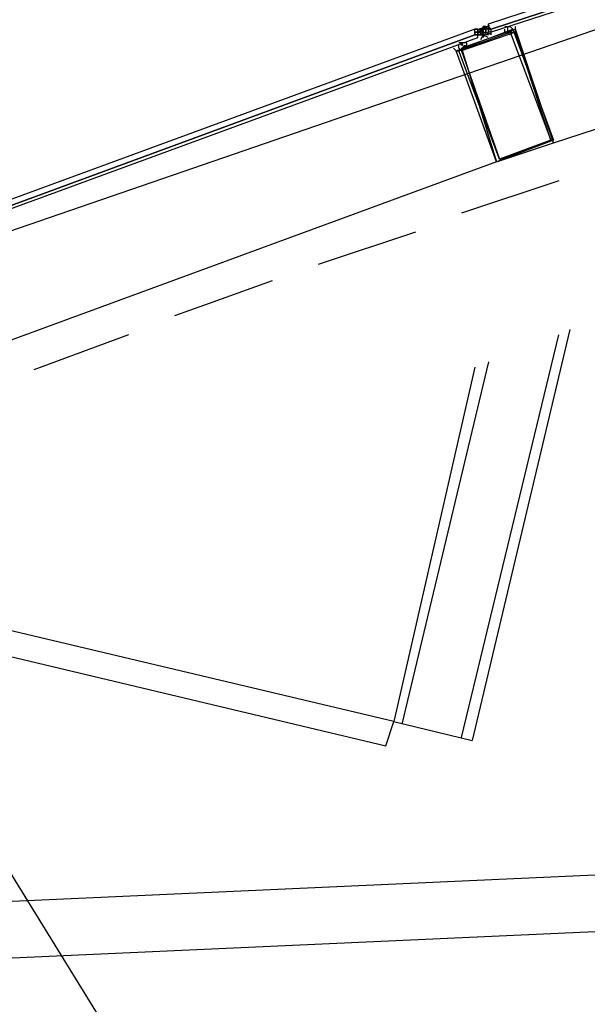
# Model space of a CAD drawing. Header units: feet. Extents: x -79 to 198, y -22 to 181.
# Tile 119 of 203: x 49.84 to 52.63, y 143.33 to 148.19. Entities that reach past the tile are written whole.
import ezdxf

# ---------------------------------------------------------------- set-up
doc = ezdxf.new("R2010")
doc.units = ezdxf.units.FT
doc.layers.add('A-AREA-UNIDAD', color=30, linetype='CONTINUOUS')
doc.layers.add('A-LINEA', color=7, linetype='CONTINUOUS')

msp = doc.modelspace()

# ---------------------------------------------------------------- linework, layer by layer
at = {"layer": 'A-AREA-UNIDAD'}
msp.add_lwpolyline([(59.44, 150.2578), (56.48, 149.4222), (56.192, 149.1733), (55.68, 149.1733), (48.72, 146.7733), (48.608, 146.4889), (48.032, 146.4889), (44.992, 145.2622), (44.88, 144.9778), (44.08, 144.8533), (41.248, 143.5378), (41.2, 143.3422), (40.752, 143.3422), (37.68, 141.7778), (37.632, 141.4222), (37.04, 141.3689), (34.48, 139.2178), (34.432, 138.7733), (33.92, 138.6133), (31.872, 136.1422)], dxfattribs=at)
at = {"layer": 'A-LINEA'}
for p, q in [((52.4667, 147.5778), (55.9867, 148.7378)), ((52.0978, 148.1378), (52.1529, 148.1558)), ((52.1467, 148.1644), (52.1467, 148.1644)), ((52.08, 148.1378), (52.08, 148.1378)), ((52.08, 148.1378), (52.08, 148.1378)), ((52.08, 148.1378), (52.0933, 148.1378)), ((52.08, 148.1378), (52.08, 148.1378)), ((52.08, 148.1378), (52.08, 148.1378)), ((52.08, 148.1378), (52.08, 148.1378)), ((52.08, 148.1378), (52.08, 148.1378)), ((52.0933, 148.1378), (52.08, 148.1378)), ((52.0933, 148.1244), (52.08, 148.1244)), ((52.08, 148.1244), (52.08, 148.1244)), ((52.08, 148.1244), (52.08, 148.1244)), ((52.08, 148.1244), (52.08, 148.1244)), ((52.08, 148.1244), (52.08, 148.1244)), ((52.08, 148.1244), (52.08, 148.1244)), ((52.08, 148.1244), (52.08, 148.1244)), ((52.08, 148.1244), (52.08, 148.1244)), ((52.08, 148.1244), (52.0933, 148.1244)), ((52.08, 148.1244), (52.08, 148.1111)), ((52.0933, 148.1244), (52.08, 148.1244)), ((52.0933, 148.1244), (52.08, 148.1244)), ((52.0933, 148.1244), (52.08, 148.1244)), ((52.0933, 148.1244), (52.08, 148.1244)), ((52.0933, 148.1244), (52.08, 148.1244)), ((52.0933, 148.1244), (52.08, 148.1244)), ((52.0933, 148.1244), (52.08, 148.1244)), ((52.08, 148.1111), (52.0933, 148.1111)), ((52.08, 148.1111), (52.08, 148.1111)), ((52.08, 148.1111), (52.0933, 148.1111)), ((52.08, 148.1111), (52.08, 148.1111)), ((52.0933, 148.1111), (52.08, 148.1111)), ((52.08, 148.1111), (52.08, 148.1111)), ((52.0876, 148.1244), (52.1421, 148.1445)), ((52.0933, 148.1378), (52.1067, 148.1378)), ((52.0933, 148.1378), (52.0933, 148.1378)), ((52.0933, 148.1378), (52.0933, 148.1378)), ((52.0933, 148.1378), (52.0933, 148.1378)), ((52.0933, 148.1378), (52.0933, 148.1378)), ((52.0933, 148.1378), (52.0933, 148.1378)), ((52.0933, 148.1378), (52.0933, 148.1378)), ((52.0933, 148.1378), (52.0933, 148.1378)), ((52.0933, 148.1378), (52.1067, 148.1378)), ((52.0933, 148.1244), (52.0933, 148.1378)), ((52.0933, 148.1378), (52.0933, 148.1244)), ((52.0933, 148.1378), (52.0933, 148.1378)), ((52.0933, 148.1378), (52.0933, 148.1378)), ((52.0933, 148.1378), (52.1067, 148.1378)), ((52.0933, 148.1378), (52.0933, 148.1244)), ((52.0933, 148.1378), (52.0933, 148.1378)), ((52.0933, 148.1378), (52.0933, 148.1378)), ((52.0933, 148.1378), (52.0933, 148.1378)), ((52.0933, 148.1378), (52.0933, 148.1244)), ((52.0933, 148.1378), (52.0933, 148.1244)), ((52.0933, 148.1378), (52.0933, 148.1244)), ((52.0933, 148.1378), (52.0933, 148.1378)), ((52.0933, 148.1378), (52.0933, 148.1378)), ((52.0933, 148.1378), (52.0933, 148.1378)), ((52.0933, 148.1378), (52.0933, 148.1378)), ((52.0933, 148.1378), (52.0933, 148.1378)), ((52.0933, 148.1378), (52.0933, 148.1378)), ((52.0933, 148.1378), (52.0933, 148.1378)), ((52.0933, 148.1244), (52.0933, 148.1244)), ((52.0933, 148.1244), (52.1067, 148.1244)), ((52.0933, 148.1111), (52.0933, 148.1244)), ((52.0933, 148.1244), (52.0933, 148.1244)), ((52.0933, 148.1244), (52.0933, 148.1244)), ((52.0933, 148.1244), (52.0933, 148.1244)), ((52.0933, 148.1244), (52.0933, 148.1244)), ((52.0933, 148.1244), (52.0933, 148.1244)), ((52.0933, 148.1244), (52.0933, 148.1244)), ((52.0933, 148.1244), (52.0933, 148.1244)), ((52.0933, 148.1244), (52.0933, 148.1244)), ((52.0933, 148.1244), (52.0933, 148.1244)), ((52.0933, 148.1244), (52.0933, 148.1244)), ((52.0933, 148.1244), (52.0933, 148.1244)), ((52.0933, 148.1244), (52.0933, 148.1244)), ((52.0933, 148.1244), (52.0933, 148.1244)), ((52.0933, 148.1244), (52.0933, 148.1244)), ((52.0933, 148.1244), (52.0933, 148.1244)), ((52.0933, 148.1244), (52.0933, 148.1244)), ((52.0933, 148.1244), (52.0933, 148.1244)), ((52.0933, 148.1244), (52.0933, 148.1244)), ((52.0933, 148.1244), (52.0933, 148.1244)), ((52.0933, 148.1244), (52.0933, 148.1244)), ((52.0933, 148.1244), (52.0933, 148.1111)), ((52.0933, 148.1244), (52.0933, 148.1111)), ((52.1067, 148.1111), (52.0933, 148.1111)), ((52.0933, 148.0978), (52.0933, 148.1111)), ((52.0933, 148.1111), (52.0933, 148.1111)), ((52.0933, 148.1111), (52.0933, 148.1111)), ((52.0933, 148.1111), (52.0933, 148.1111)), ((52.0933, 148.1111), (52.0933, 148.1111)), ((52.0933, 148.1111), (52.0933, 148.1111)), ((52.0933, 148.1111), (52.0933, 148.1111)), ((52.0933, 148.1111), (52.0933, 148.1111)), ((52.0933, 148.1111), (52.0933, 148.1111)), ((52.0933, 148.1111), (52.1067, 148.1111)), ((52.0933, 148.1111), (52.0933, 148.1111)), ((52.0933, 148.1111), (52.0933, 148.1111)), ((52.0933, 148.1111), (52.0933, 148.1111)), ((52.0933, 148.1111), (52.0933, 148.1111)), ((52.0933, 148.1111), (52.0933, 148.1111)), ((52.1067, 148.1111), (52.0933, 148.1111)), ((52.0933, 148.1111), (52.0933, 148.1111)), ((52.0933, 148.1111), (52.0933, 148.1111)), ((52.1067, 148.1378), (52.1067, 148.1378)), ((52.12, 148.1378), (52.1067, 148.1378)), ((52.1067, 148.1378), (52.1067, 148.1378)), ((52.1067, 148.1378), (52.1067, 148.1378)), ((52.1067, 148.1378), (52.1067, 148.1378)), ((52.1067, 148.1378), (52.1067, 148.1378)), ((52.1067, 148.1378), (52.1067, 148.1378)), ((52.1067, 148.1378), (52.1067, 148.1378)), ((52.1067, 148.1378), (52.1067, 148.1378)), ((52.1067, 148.1378), (52.1067, 148.1378)), ((52.1067, 148.1378), (52.1067, 148.1378)), ((52.1067, 148.1378), (52.1067, 148.1378)), ((52.1067, 148.1378), (52.1067, 148.1378)), ((52.1067, 148.1244), (52.1067, 148.1378)), ((52.1067, 148.1378), (52.1067, 148.1378)), ((52.1067, 148.1378), (52.1067, 148.1378)), ((52.1067, 148.1378), (52.1067, 148.1378)), ((52.1067, 148.1378), (52.1067, 148.1378)), ((52.12, 148.1378), (52.1067, 148.1378)), ((52.1067, 148.1378), (52.1067, 148.1378)), ((52.1067, 148.1378), (52.1067, 148.1378)), ((52.1067, 148.1378), (52.1067, 148.1378)), ((52.1067, 148.1378), (52.1067, 148.1378)), ((52.1067, 148.1378), (52.1067, 148.1378)), ((52.1067, 148.1378), (52.1067, 148.1378)), ((52.1067, 148.1378), (52.1067, 148.1378)), ((52.1067, 148.1378), (52.1067, 148.1378)), ((52.1067, 148.1378), (52.1067, 148.1378)), ((52.1067, 148.1378), (52.1067, 148.1378)), ((52.1067, 148.1378), (52.1067, 148.1378)), ((52.1067, 148.1378), (52.1067, 148.1378)), ((52.1067, 148.1378), (52.1067, 148.1378)), ((52.1067, 148.1378), (52.1067, 148.1378)), ((52.1067, 148.1378), (52.1067, 148.1378)), ((52.1067, 148.1378), (52.12, 148.1378)), ((52.1067, 148.1378), (52.1067, 148.1378)), ((52.1067, 148.1378), (52.1067, 148.1378)), ((52.1067, 148.1378), (52.1067, 148.1378)), ((52.1067, 148.1378), (52.1067, 148.1378)), ((52.1067, 148.1378), (52.1067, 148.1378)), ((52.1067, 148.1378), (52.1067, 148.1378)), ((52.1067, 148.1378), (52.1067, 148.1378)), ((52.1067, 148.1378), (52.1067, 148.1378)), ((52.1067, 148.1378), (52.1067, 148.1244)), ((52.1067, 148.1378), (52.1067, 148.1378)), ((52.1067, 148.1378), (52.1067, 148.1378)), ((52.1067, 148.1378), (52.1067, 148.1378)), ((52.1067, 148.1378), (52.1067, 148.1378)), ((52.1067, 148.1378), (52.1067, 148.1378)), ((52.1067, 148.1378), (52.1067, 148.1378)), ((52.1067, 148.1378), (52.1067, 148.1378)), ((52.1067, 148.1378), (52.1067, 148.1378)), ((52.1067, 148.1378), (52.1067, 148.1378)), ((52.1067, 148.1244), (52.1067, 148.1244)), ((52.1067, 148.1244), (52.1067, 148.1244)), ((52.1067, 148.1244), (52.1067, 148.1244)), ((52.1067, 148.1244), (52.1067, 148.1244)), ((52.1067, 148.1244), (52.12, 148.1244)), ((52.1067, 148.1244), (52.1067, 148.1244)), ((52.1067, 148.1244), (52.1067, 148.1244)), ((52.1067, 148.1244), (52.1067, 148.1244)), ((52.1067, 148.1244), (52.1067, 148.1244)), ((52.1067, 148.1244), (52.1067, 148.1244)), ((52.1067, 148.1244), (52.1067, 148.1244)), ((52.1067, 148.1244), (52.1067, 148.1244)), ((52.1067, 148.1244), (52.1067, 148.1244)), ((52.1067, 148.1244), (52.1067, 148.1244)), ((52.12, 148.1244), (52.1067, 148.1244)), ((52.1067, 148.1244), (52.1067, 148.1244)), ((52.1067, 148.1244), (52.1067, 148.1244)), ((52.1067, 148.1244), (52.1067, 148.1244)), ((52.1067, 148.1244), (52.1067, 148.1244)), ((52.1067, 148.1244), (52.1067, 148.1244)), ((52.1067, 148.1244), (52.1067, 148.1244)), ((52.1067, 148.1244), (52.1067, 148.1244)), ((52.1067, 148.1244), (52.1067, 148.1244)), ((52.1067, 148.1244), (52.1067, 148.1244)), ((52.1067, 148.1244), (52.1067, 148.1244)), ((52.1067, 148.1244), (52.1067, 148.1244)), ((52.1067, 148.1244), (52.1067, 148.1244)), ((52.1067, 148.1244), (52.1067, 148.1244)), ((52.1067, 148.1244), (52.1067, 148.1244)), ((52.1067, 148.1244), (52.1067, 148.1244)), ((52.1067, 148.1244), (52.1067, 148.1244)), ((52.1067, 148.1244), (52.1067, 148.1244)), ((52.1067, 148.1244), (52.1067, 148.1244)), ((52.1067, 148.1244), (52.1067, 148.1244)), ((52.1067, 148.1244), (52.1067, 148.1244)), ((52.1067, 148.1244), (52.1067, 148.1244)), ((52.1067, 148.1244), (52.1067, 148.1244)), ((52.1067, 148.1244), (52.1067, 148.1244)), ((52.1067, 148.1244), (52.1067, 148.1244)), ((52.1067, 148.1244), (52.1067, 148.1244)), ((52.1067, 148.1244), (52.1067, 148.1244)), ((52.1067, 148.1244), (52.1067, 148.1244)), ((52.1067, 148.1244), (52.1067, 148.1244)), ((52.1067, 148.1244), (52.1067, 148.1244)), ((52.12, 148.1111), (52.1067, 148.1111)), ((52.1067, 148.1111), (52.1067, 148.1111)), ((52.1067, 148.1111), (52.1067, 148.1111)), ((52.1067, 148.1111), (52.1067, 148.1111)), ((52.1067, 148.1111), (52.12, 148.1111)), ((52.1067, 148.1111), (52.1067, 148.1111)), ((52.1067, 148.1111), (52.1067, 148.1111)), ((52.1067, 148.1111), (52.1067, 148.1111)), ((52.1067, 148.1111), (52.1067, 148.1111)), ((52.1067, 148.1111), (52.1067, 148.1111)), ((52.1067, 148.1111), (52.1067, 148.1111)), ((52.1067, 148.1111), (52.1067, 148.1111)), ((52.12, 148.1511), (52.12, 148.1511)), ((52.1333, 148.1511), (52.12, 148.1511)), ((52.1333, 148.1511), (52.12, 148.1511)), ((52.12, 148.1511), (52.12, 148.1511)), ((52.12, 148.1511), (52.12, 148.1511)), ((52.12, 148.1378), (52.1333, 148.1511)), ((52.12, 148.1511), (52.12, 148.1511)), ((52.12, 148.1511), (52.1333, 148.1511)), ((52.12, 148.1511), (52.12, 148.1511)), ((52.12, 148.1511), (52.12, 148.1511)), ((52.12, 148.1511), (52.12, 148.1511)), ((52.12, 148.1511), (52.12, 148.1511)), ((52.12, 148.1511), (52.12, 148.1511)), ((52.12, 148.1511), (52.12, 148.1511)), ((52.12, 148.1511), (52.12, 148.1511)), ((52.12, 148.1511), (52.12, 148.1511)), ((52.12, 148.1511), (52.12, 148.1511)), ((52.12, 148.1511), (52.12, 148.1511)), ((52.12, 148.1244), (52.12, 148.1378)), ((52.12, 148.1378), (52.12, 148.1378)), ((52.12, 148.1378), (52.12, 148.1378)), ((52.12, 148.1378), (52.12, 148.1378)), ((52.12, 148.1378), (52.12, 148.1378)), ((52.12, 148.1378), (52.12, 148.1378)), ((52.12, 148.1378), (52.12, 148.1378)), ((52.12, 148.1378), (52.12, 148.1378)), ((52.12, 148.1378), (52.12, 148.1378)), ((52.12, 148.1378), (52.12, 148.1378)), ((52.12, 148.1378), (52.12, 148.1378)), ((52.12, 148.1378), (52.12, 148.1378)), ((52.12, 148.1378), (52.12, 148.1378)), ((52.12, 148.1378), (52.12, 148.1378)), ((52.12, 148.1378), (52.12, 148.1378)), ((52.12, 148.1378), (52.12, 148.1378)), ((52.1333, 148.1378), (52.12, 148.1378)), ((52.12, 148.1378), (52.12, 148.1378)), ((52.12, 148.1378), (52.12, 148.1378)), ((52.12, 148.1378), (52.12, 148.1378)), ((52.12, 148.1378), (52.12, 148.1378)), ((52.12, 148.1378), (52.12, 148.1378)), ((52.12, 148.1378), (52.12, 148.1378)), ((52.12, 148.1244), (52.12, 148.1378)), ((52.1333, 148.1378), (52.12, 148.1378)), ((52.12, 148.1378), (52.12, 148.1244)), ((52.1333, 148.1378), (52.12, 148.1378)), ((52.1333, 148.1378), (52.12, 148.1378)), ((52.12, 148.1378), (52.12, 148.1378)), ((52.12, 148.1378), (52.12, 148.1378)), ((52.12, 148.1378), (52.12, 148.1378)), ((52.12, 148.1244), (52.12, 148.1378)), ((52.12, 148.1378), (52.12, 148.1378)), ((52.12, 148.1378), (52.12, 148.1378)), ((52.12, 148.1378), (52.12, 148.1378)), ((52.12, 148.1378), (52.12, 148.1378)), ((52.12, 148.1378), (52.12, 148.1378)), ((52.12, 148.1378), (52.12, 148.1378)), ((52.12, 148.1378), (52.12, 148.1378)), ((52.12, 148.1378), (52.12, 148.1378)), ((52.12, 148.1378), (52.12, 148.1378)), ((52.12, 148.1378), (52.12, 148.1378)), ((52.12, 148.1378), (52.12, 148.1244)), ((52.12, 148.1378), (52.12, 148.1378)), ((52.12, 148.1378), (52.12, 148.1378)), ((52.12, 148.1244), (52.12, 148.1378)), ((52.12, 148.1378), (52.12, 148.1378)), ((52.12, 148.1378), (52.12, 148.1378)), ((52.12, 148.1378), (52.12, 148.1378)), ((52.12, 148.1244), (52.12, 148.1244)), ((52.12, 148.1244), (52.12, 148.1244)), ((52.12, 148.1244), (52.12, 148.1244)), ((52.12, 148.1244), (52.12, 148.1244)), ((52.12, 148.1244), (52.12, 148.1111)), ((52.12, 148.1244), (52.12, 148.1244)), ((52.12, 148.1244), (52.12, 148.1244)), ((52.12, 148.1244), (52.12, 148.1244)), ((52.12, 148.1244), (52.12, 148.1244)), ((52.12, 148.1244), (52.12, 148.1244)), ((52.12, 148.1244), (52.12, 148.1244)), ((52.12, 148.1244), (52.12, 148.1244)), ((52.12, 148.1244), (52.12, 148.1244)), ((52.12, 148.1244), (52.12, 148.1244)), ((52.12, 148.1244), (52.12, 148.1244)), ((52.12, 148.1244), (52.12, 148.1244)), ((52.12, 148.1244), (52.12, 148.1244)), ((52.12, 148.1244), (52.12, 148.1244)), ((52.12, 148.1244), (52.12, 148.1244)), ((52.12, 148.1244), (52.12, 148.1244)), ((52.12, 148.1244), (52.12, 148.1244)), ((52.12, 148.1244), (52.12, 148.1244)), ((52.12, 148.1244), (52.12, 148.1244)), ((52.12, 148.1244), (52.12, 148.1244)), ((52.12, 148.1244), (52.12, 148.1244)), ((52.12, 148.1244), (52.12, 148.1244)), ((52.12, 148.1244), (52.12, 148.1244)), ((52.12, 148.1244), (52.12, 148.1244)), ((52.12, 148.1244), (52.12, 148.1244)), ((52.12, 148.1244), (52.12, 148.1244)), ((52.12, 148.1244), (52.12, 148.1244)), ((52.12, 148.1244), (52.12, 148.1244)), ((52.12, 148.1244), (52.12, 148.1244)), ((52.12, 148.1244), (52.12, 148.1244)), ((52.12, 148.1244), (52.12, 148.1244)), ((52.12, 148.1244), (52.12, 148.1244)), ((52.12, 148.1244), (52.12, 148.1244)), ((52.12, 148.1244), (52.12, 148.1244)), ((52.12, 148.1244), (52.12, 148.1244)), ((52.12, 148.1244), (52.1333, 148.1244)), ((52.12, 148.1244), (52.12, 148.1244)), ((52.12, 148.1244), (52.12, 148.1244)), ((52.12, 148.1244), (52.12, 148.1244)), ((52.12, 148.1244), (52.12, 148.1244)), ((52.12, 148.1111), (52.12, 148.1111)), ((52.12, 148.1111), (52.12, 148.0978)), ((52.12, 148.1111), (52.12, 148.1111)), ((52.12, 148.1111), (52.12, 148.1111)), ((52.12, 148.1111), (52.12, 148.1111)), ((52.12, 148.1111), (52.12, 148.1111)), ((52.1333, 148.1511), (52.1333, 148.1511)), ((52.1333, 148.1511), (52.1333, 148.1511)), ((52.1333, 148.1511), (52.1333, 148.1511)), ((52.1333, 148.1511), (52.1333, 148.1511)), ((52.1333, 148.1511), (52.1333, 148.1511)), ((52.1333, 148.1511), (52.1333, 148.1511)), ((52.1333, 148.1511), (52.1333, 148.1511)), ((52.1333, 148.1511), (52.1333, 148.1511)), ((52.1333, 148.1511), (52.1333, 148.1511)), ((52.1333, 148.1511), (52.1333, 148.1511)), ((52.1333, 148.1511), (52.1333, 148.1511)), ((52.1333, 148.1511), (52.1333, 148.1511)), ((52.1333, 148.1511), (52.1333, 148.1511)), ((52.1333, 148.1511), (52.1333, 148.1378)), ((52.1333, 148.1511), (52.1467, 148.1511)), ((52.1333, 148.1511), (52.1333, 148.1511)), ((52.1333, 148.1511), (52.1333, 148.1511)), ((52.1333, 148.1511), (52.1333, 148.1378)), ((52.1333, 148.1511), (52.1333, 148.1511)), ((52.1333, 148.1511), (52.1333, 148.1511)), ((52.1333, 148.1511), (52.1333, 148.1511)), ((52.1333, 148.1511), (52.1333, 148.1511)), ((52.1333, 148.1378), (52.1333, 148.1378)), ((52.1333, 148.1378), (52.1333, 148.1378)), ((52.1467, 148.1378), (52.1333, 148.1378)), ((52.1333, 148.1378), (52.1333, 148.1378)), ((52.1333, 148.1378), (52.1333, 148.1378)), ((52.1333, 148.1378), (52.1333, 148.1378)), ((52.1333, 148.1378), (52.1333, 148.1378)), ((52.1333, 148.1378), (52.1333, 148.1378)), ((52.1333, 148.1378), (52.1333, 148.1378)), ((52.1333, 148.1378), (52.1333, 148.1378)), ((52.1333, 148.1378), (52.1333, 148.1244)), ((52.1333, 148.1378), (52.1333, 148.1378)), ((52.1333, 148.1378), (52.1333, 148.1378)), ((52.1333, 148.1378), (52.1333, 148.1244)), ((52.1333, 148.1378), (52.1333, 148.1244)), ((52.1333, 148.1378), (52.1333, 148.1244)), ((52.1333, 148.1378), (52.1333, 148.1244)), ((52.1333, 148.1378), (52.1333, 148.1244)), ((52.1333, 148.1378), (52.1333, 148.1378)), ((52.1333, 148.1378), (52.1333, 148.1378)), ((52.1333, 148.1378), (52.1333, 148.1378)), ((52.1333, 148.1378), (52.1333, 148.1378)), ((52.1333, 148.1378), (52.1333, 148.1378)), ((52.1333, 148.1378), (52.1333, 148.1378)), ((52.1333, 148.1244), (52.1333, 148.1378)), ((52.1333, 148.1378), (52.1333, 148.1378)), ((52.1333, 148.1378), (52.1333, 148.1378)), ((52.1333, 148.1378), (52.1333, 148.1378)), ((52.1333, 148.1378), (52.1333, 148.1378)), ((52.1333, 148.1378), (52.1333, 148.1378)), ((52.1333, 148.1378), (52.1333, 148.1378)), ((52.1333, 148.1378), (52.1333, 148.1378)), ((52.1333, 148.1378), (52.1333, 148.1378)), ((52.1333, 148.1378), (52.1333, 148.1378)), ((52.1333, 148.1378), (52.1333, 148.1378)), ((52.1333, 148.1378), (52.1333, 148.1378)), ((52.1333, 148.1378), (52.1333, 148.1378)), ((52.1333, 148.1378), (52.1333, 148.1378)), ((52.1333, 148.1378), (52.1333, 148.1378)), ((52.1333, 148.1378), (52.1333, 148.1378)), ((52.1333, 148.1378), (52.1333, 148.1378)), ((52.1333, 148.1378), (52.1333, 148.1378)), ((52.1333, 148.1378), (52.1333, 148.1378)), ((52.1333, 148.1378), (52.1333, 148.1378)), ((52.1333, 148.1378), (52.1333, 148.1378)), ((52.1333, 148.1378), (52.1333, 148.1378)), ((52.1333, 148.1378), (52.1333, 148.1244)), ((52.1333, 148.1244), (52.1333, 148.1244)), ((52.1333, 148.1244), (52.1333, 148.1244)), ((52.1333, 148.1244), (52.1333, 148.1244)), ((52.1333, 148.1244), (52.1333, 148.1244)), ((52.1333, 148.1244), (52.1333, 148.1244)), ((52.1333, 148.1244), (52.1333, 148.1244)), ((52.1333, 148.1244), (52.1333, 148.1244)), ((52.1333, 148.1244), (52.1333, 148.1244)), ((52.1333, 148.1244), (52.1333, 148.1244)), ((52.1333, 148.1244), (52.1333, 148.1244)), ((52.1333, 148.1244), (52.1333, 148.1244)), ((52.1333, 148.1244), (52.1333, 148.1244)), ((52.1333, 148.1244), (52.1333, 148.1244)), ((52.1333, 148.1244), (52.1333, 148.1244)), ((52.1333, 148.1244), (52.1333, 148.1244)), ((52.1333, 148.1244), (52.1333, 148.1244)), ((52.1333, 148.1244), (52.1333, 148.1244)), ((52.1333, 148.1244), (52.1333, 148.1244)), ((52.1333, 148.1244), (52.1333, 148.1244)), ((52.1333, 148.1111), (52.1333, 148.1111)), ((52.1333, 148.1111), (52.1333, 148.1111)), ((52.1333, 148.1111), (52.1333, 148.1111)), ((52.1467, 148.1111), (52.1333, 148.1111)), ((52.1333, 148.1111), (52.1333, 148.1111)), ((52.1467, 148.1511), (52.1467, 148.1511)), ((52.1467, 148.1511), (52.1467, 148.1511)), ((52.1467, 148.1511), (52.1467, 148.1511)), ((52.1467, 148.1511), (52.1467, 148.1511)), ((52.1467, 148.1511), (52.1467, 148.1511)), ((52.1467, 148.1511), (52.1467, 148.1511)), ((52.1467, 148.1511), (52.1467, 148.1511)), ((52.1467, 148.1511), (52.1467, 148.1511)), ((52.1467, 148.1511), (52.1467, 148.1511)), ((52.1467, 148.1511), (52.1467, 148.1511)), ((52.1467, 148.1511), (52.1467, 148.1511)), ((52.1467, 148.1511), (52.1467, 148.1511)), ((52.1467, 148.1511), (52.1467, 148.1511)), ((52.1467, 148.1511), (52.1467, 148.1511)), ((52.1467, 148.1511), (52.1467, 148.1511)), ((52.1467, 148.1511), (52.1467, 148.1511)), ((52.1467, 148.1511), (52.1467, 148.1511)), ((52.1467, 148.1511), (52.1467, 148.1511)), ((52.1467, 148.1511), (52.1467, 148.1511)), ((52.1467, 148.1511), (52.1467, 148.1511)), ((52.1467, 148.1511), (52.1467, 148.1511)), ((52.1467, 148.1511), (52.1467, 148.1511)), ((52.1467, 148.1511), (52.1467, 148.1511)), ((52.1467, 148.1511), (52.1467, 148.1511)), ((52.1467, 148.1511), (52.1467, 148.1511)), ((52.1467, 148.1511), (52.1467, 148.1511)), ((52.1467, 148.1511), (52.1467, 148.1511)), ((52.1467, 148.1511), (52.1467, 148.1511)), ((52.1467, 148.1511), (52.1467, 148.1511)), ((52.1467, 148.1511), (52.1467, 148.1511)), ((52.1467, 148.1378), (52.1467, 148.1511)), ((52.1467, 148.1244), (52.1467, 148.1378)), ((52.1467, 148.1378), (52.1467, 148.1378)), ((52.1467, 148.1378), (52.1467, 148.1378)), ((52.1467, 148.1378), (52.1467, 148.1378)), ((52.1467, 148.1378), (52.1467, 148.1378)), ((52.1467, 148.1378), (52.1467, 148.1378)), ((52.1467, 148.1244), (52.1467, 148.1378)), ((52.1467, 148.1378), (52.1467, 148.1378)), ((52.1467, 148.1378), (52.1467, 148.1378)), ((52.1467, 148.1378), (52.1467, 148.1378)), ((52.1467, 148.1378), (52.1467, 148.1378)), ((52.1467, 148.1378), (52.1467, 148.1378)), ((52.16, 148.1378), (52.1467, 148.1378)), ((52.1467, 148.1378), (52.1467, 148.1378)), ((52.1467, 148.1378), (52.1467, 148.1378)), ((52.1467, 148.1378), (52.1467, 148.1378)), ((52.1467, 148.1378), (52.1467, 148.1378)), ((52.1467, 148.1378), (52.1467, 148.1378)), ((52.1467, 148.1378), (52.1467, 148.1378)), ((52.1467, 148.1378), (52.1467, 148.1378)), ((52.1467, 148.1378), (52.1467, 148.1378)), ((52.1467, 148.1378), (52.1467, 148.1378)), ((52.1467, 148.1378), (52.16, 148.1378)), ((52.1467, 148.1378), (52.1467, 148.1378)), ((52.1467, 148.1378), (52.1467, 148.1244)), ((52.1467, 148.1378), (52.1467, 148.1378)), ((52.1467, 148.1378), (52.1467, 148.1378)), ((52.1467, 148.1378), (52.1467, 148.1378)), ((52.1467, 148.1378), (52.1467, 148.1378)), ((52.1467, 148.1378), (52.1467, 148.1378)), ((52.1467, 148.1244), (52.1467, 148.1244)), ((52.16, 148.1244), (52.1467, 148.1244)), ((52.1467, 148.1244), (52.1467, 148.1244)), ((52.1467, 148.1244), (52.1467, 148.1244)), ((52.1467, 148.1244), (52.1467, 148.1244)), ((52.1467, 148.1244), (52.1467, 148.1244)), ((52.1467, 148.1244), (52.1467, 148.1244)), ((52.1467, 148.1244), (52.1467, 148.1244)), ((52.1467, 148.1244), (52.1467, 148.1244)), ((52.1467, 148.1244), (52.1467, 148.1244)), ((52.1467, 148.1244), (52.1467, 148.1244)), ((52.1467, 148.1244), (52.1467, 148.1244)), ((52.1467, 148.1244), (52.1467, 148.1244)), ((52.1467, 148.1244), (52.1467, 148.1244)), ((52.1467, 148.1111), (52.1467, 148.1111)), ((52.1467, 148.1111), (52.1467, 148.1111)), ((52.16, 148.1378), (52.16, 148.1378)), ((52.16, 148.1378), (52.16, 148.1378)), ((52.16, 148.1378), (52.16, 148.1378)), ((52.16, 148.1244), (52.16, 148.1378)), ((52.16, 148.1378), (52.16, 148.1378)), ((52.16, 148.1378), (52.16, 148.1378)), ((52.16, 148.1378), (52.16, 148.1378)), ((52.16, 148.1378), (52.16, 148.1378)), ((52.16, 148.1378), (52.16, 148.1378)), ((52.16, 148.1378), (52.16, 148.1378)), ((52.16, 148.1244), (52.16, 148.1244)), ((52.16, 148.1244), (52.16, 148.1244)), ((52.16, 148.1244), (52.16, 148.1244)), ((52.16, 148.1244), (52.16, 148.1244)), ((52.16, 148.1244), (52.16, 148.1244)), ((52.16, 148.1244), (52.16, 148.1244)), ((52.16, 148.1244), (52.16, 148.1244)), ((52.16, 148.1244), (52.16, 148.1244)), ((52.16, 148.1244), (52.16, 148.1244)), ((52.16, 148.1244), (52.16, 148.1244)), ((52.16, 148.1244), (52.16, 148.1244)), ((52.16, 148.1244), (52.16, 148.1244)), ((52.16, 148.1244), (52.16, 148.1244)), ((52.16, 148.1244), (52.16, 148.1244)), ((52.16, 148.1111), (52.16, 148.1111)), ((52.2267, 148.1511), (52.2267, 148.1511)), ((52.2533, 148.1511), (52.2533, 148.1511)), ((52.2533, 148.1511), (52.2533, 148.1511)), ((51.9733, 148.0578), (51.9733, 148.0578)), ((52, 148.0711), (52, 148.0711)), ((52.0933, 148.0978), (52.0933, 148.0978)), ((52.0933, 148.0978), (52.0933, 148.0978)), ((52.0933, 148.0978), (52.0933, 148.0978)), ((52.0933, 148.0978), (52.0933, 148.0978)), ((52.0933, 148.0978), (52.0933, 148.0978)), ((52.0933, 148.0978), (52.0933, 148.0978)), ((52.0933, 148.0978), (52.0933, 148.0978)), ((52.0933, 148.0978), (52.0933, 148.0978)), ((52.0933, 148.0978), (52.0933, 148.0978)), ((52.0933, 148.0978), (52.0933, 148.0978)), ((52.0933, 148.0978), (52.0933, 148.0978)), ((52.0933, 148.0978), (52.0933, 148.0978)), ((52.12, 148.0978), (52.12, 148.0978)), ((52.12, 148.0978), (52.12, 148.0978)), ((52, 148.0444), (52.0133, 148.0311)), ((52, 148.0311), (52, 148.0311)), ((137.2414, 147.8002), (39.8639, 143.3866)), ((137.0738, 147.512), (40.0569, 143.1148)), ((52.1867, 147.4844), (48.7067, 146.2044)), ((52.4933, 147.3911), (52.0133, 147.2311)), ((51.7867, 147.1378), (51.3067, 146.9778)), ((52.5467, 146.6578), (52.0667, 144.6311)), ((50.3733, 146.6311), (49.9067, 146.4578)), ((52.0133, 144.6444), (52.4933, 146.6311)), ((52.08, 146.4711), (51.68, 144.7244)), ((52.1467, 146.4978), (51.72, 144.7111)), ((48.9294, 145.3701), (51.0344, 141.9605)), ((51.68, 144.7244), (52.0667, 144.6311))]:
    msp.add_line(p, q, dxfattribs=at)
for points in [[(52.1467, 148.1644), (55.8933, 149.3911), (55.9067, 149.3778), (55.9067, 149.3644), (52.16, 148.1378), (52.1467, 148.1511), (52.1467, 148.1644)], [(52.16, 148.1378), (55.9067, 149.3644), (55.92, 149.3511), (55.92, 149.3378), (52.16, 148.1244), (52.16, 148.1378)], [(52.16, 148.1111), (52.16, 148.1244), (52.16, 148.1378), (52.1467, 148.1511), (52.1467, 148.1644)], [(52.08, 148.1378), (48.3733, 146.7778), (48.3733, 146.7644), (48.3733, 146.7511), (48.3867, 146.7511), (52.08, 148.1111), (52.08, 148.1244), (52.08, 148.1378)], [(52.0933, 148.1111), (52.08, 148.1111), (48.3867, 146.7511), (48.3867, 146.7378), (52.0933, 148.0978), (52.0933, 148.1111)], [(52.4667, 147.5911), (52.1867, 147.4844), (51.9867, 148.0311), (52.2667, 148.1378), (52.4667, 147.5911)], [(52.4533, 147.5911), (52.2, 147.4978), (52, 148.0311), (52.2533, 148.1244), (52.4533, 147.5911)], [(52.1867, 147.4844), (52.4667, 147.5778), (52.28, 148.1378), (52.0133, 148.0444), (52.1867, 147.4844)], [(52.2, 147.4978), (52.4533, 147.5911), (52.28, 148.1244), (52.0133, 148.0311), (52.2, 147.4978)], [(52.0933, 148.0978), (52.0933, 148.1111), (52.08, 148.1111), (52.08, 148.1244), (52.08, 148.1378)], [(52.1067, 148.1244), (52.12, 148.1378), (52.12, 148.1511)], [(52.12, 148.1244), (52.1067, 148.1244), (52.12, 148.1378), (52.1067, 148.1378)], [(52.1067, 148.1378), (52.1067, 148.1244), (52.12, 148.1111), (52.12, 148.0978)], [(52.1067, 148.1111), (52.1067, 148.1244), (52.12, 148.1378)], [(52.1067, 148.1244), (52.12, 148.1244), (52.12, 148.1378)], [(52.1067, 148.1244), (52.12, 148.1244), (52.12, 148.1378)], [(52.1454, 148.0981), (52.1203, 148.1101), (52.1075, 148.0854)], [(52.12, 148.1244), (52.12, 148.1244), (52.12, 148.1378), (52.1333, 148.1511)], [(52.12, 148.1511), (52.12, 148.1378), (52.1333, 148.1378)], [(52.12, 148.1378), (52.12, 148.1244), (52.12, 148.1378)], [(52.1586, 148.1118), (52.1333, 148.1233), (52.121, 148.0983)], [(52.1333, 148.1511), (52.1333, 148.1511), (52.1467, 148.1511)], [(52.1333, 148.1378), (52.1333, 148.1378), (52.1333, 148.1511)], [(52.1333, 148.1511), (52.1333, 148.1378), (52.1333, 148.1244), (52.1467, 148.1111)], [(52.2267, 148.1511), (52.24, 148.1511), (52.24, 148.1511), (52.2533, 148.1511), (52.2533, 148.1511), (52.2533, 148.1511), (52.2667, 148.1378), (52.2667, 148.1378), (52.2533, 148.1244), (52.2533, 148.1244), (52.2533, 148.1244), (52.2533, 148.1244), (52.2533, 148.1244), (52.2533, 148.1244), (52.2533, 148.1244)], [(52.2533, 148.1111), (52.24, 148.1244), (52.24, 148.1244), (52.24, 148.1244), (52.24, 148.1244), (52.24, 148.1244), (52.2267, 148.1244), (52.2267, 148.1244), (52.2267, 148.1378), (52.2267, 148.1378), (52.2267, 148.1378)], [(52.24, 148.1511), (52.24, 148.1378), (52.24, 148.1378), (52.24, 148.1244), (52.24, 148.1244), (52.2667, 148.1244), (52.2667, 148.1244), (52.2667, 148.1244), (52.2667, 148.1244), (52.2667, 148.1244), (52.2667, 148.1244), (52.2667, 148.1244)], [(52.2533, 148.1244), (52.2533, 148.1244), (52.2533, 148.1244), (52.2533, 148.1244), (52.24, 148.1244)], [(52.2667, 148.1511), (52.2667, 148.1511), (52.2667, 148.1511)], [(52.28, 148.1244), (52.28, 148.1244), (52.28, 148.1244), (52.28, 148.1244), (52.28, 148.1378), (52.28, 148.1378), (52.28, 148.1378), (52.28, 148.1378), (52.28, 148.1511), (52.28, 148.1511), (52.28, 148.1511)], [(51.9867, 148.0578), (51.9867, 148.0578), (51.9867, 148.0578)], [(52.0267, 148.0711), (52.0133, 148.0711), (52.0133, 148.0711), (52, 148.0711), (52, 148.0711)], [(52, 148.0444), (52, 148.0578), (52, 148.0578)], [(52, 148.0578), (52, 148.0578), (52, 148.0578)], [(52.0133, 148.0711), (52.0267, 148.0444), (52.0267, 148.0444), (52.0133, 148.0444), (52.0133, 148.0444), (52.0133, 148.0311), (52.0133, 148.0311), (52.0133, 148.0311), (52.0133, 148.0311)], [(52.0133, 148.0578), (52.0133, 148.0578), (52.0133, 148.0711)], [(52.0267, 148.0578), (52.04, 148.0578), (52.04, 148.0578), (52.04, 148.0711), (52.04, 148.0711), (52.0267, 148.0711), (52.0267, 148.0711)], [(51.9733, 148.0444), (51.9867, 148.0311), (51.9867, 148.0311), (52, 148.0311), (52, 148.0311), (52, 148.0311), (52, 148.0311), (52, 148.0311), (52, 148.0311), (52, 148.0311)], [(52, 148.0311), (52, 148.0311), (52, 148.0311)], [(52.0267, 148.0444), (52.0267, 148.0444), (52.0267, 148.0444), (52.0267, 148.0444), (52.0267, 148.0444), (52.0267, 148.0444), (52.0267, 148.0444), (52.0133, 148.0444), (52.0133, 148.0444), (52.0133, 148.0444), (52.0133, 148.0444), (52.0133, 148.0444), (52.0133, 148.0444), (52.0133, 148.0444)], [(52.0133, 148.0444), (52.0267, 148.0444), (52.0267, 148.0444), (52.0267, 148.0444), (52.0267, 148.0444)], [(51.08, 146.8978), (50.7467, 146.7778), (50.6, 146.7244)], [(51.68, 144.7244), (48.92, 145.3778), (48.8933, 145.2578), (51.64, 144.6044), (51.68, 144.7244)]]:
    msp.add_lwpolyline(points, dxfattribs=at)
msp.add_lwpolyline([(52.2667, 148.1244), (52.2667, 148.1244), (52.2667, 148.1244), (52.2667, 148.1244)], close=True, dxfattribs=at)

doc.saveas('drawing.dxf')
